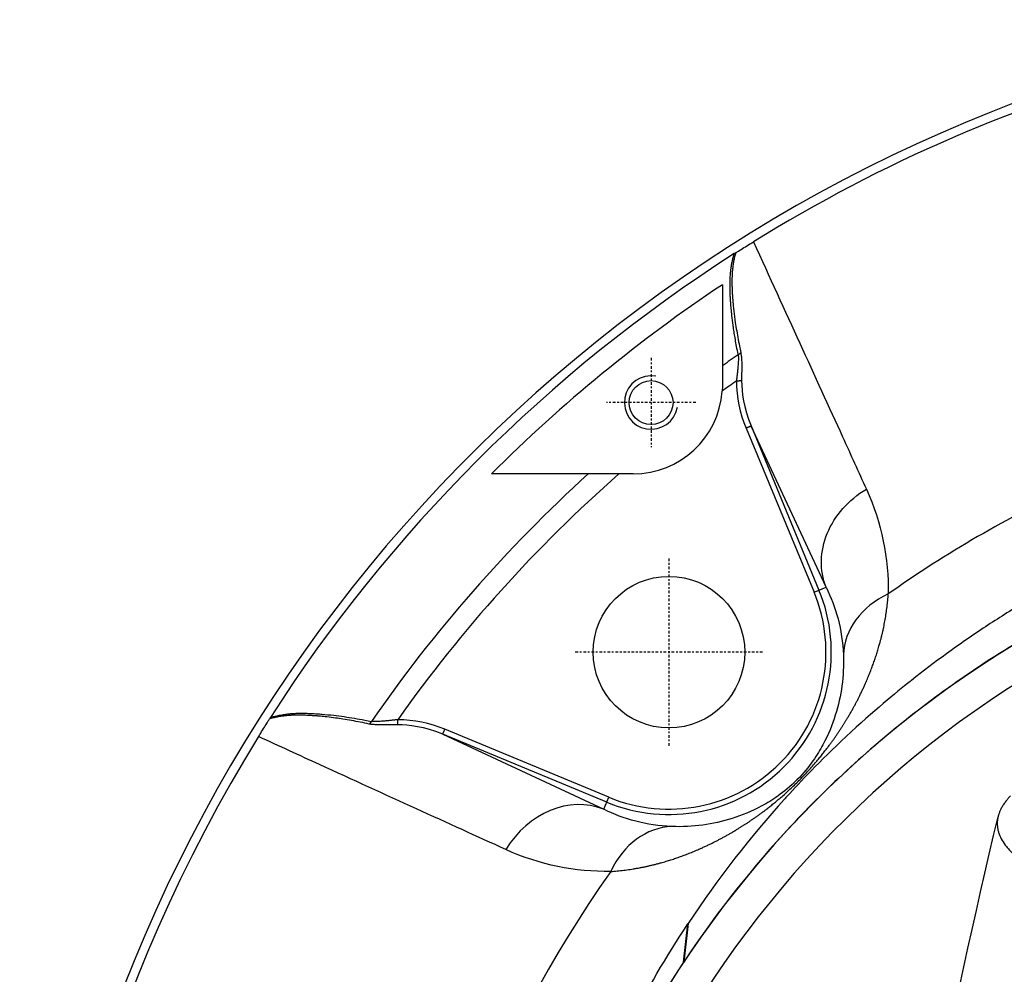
# Model space of a CAD drawing. Header units: millimetres. Extents: x 0 to 4378, y 0 to 2376.
# Tile 126 of 256: x 745 to 800, y 2189 to 2243. Entities that reach past the tile are written whole.
import ezdxf

# ---------------------------------------------------------------- set-up
doc = ezdxf.new("R2010")
doc.units = ezdxf.units.MM
doc.header["$LTSCALE"] = 0.2
doc.linetypes.add('CENTER2', pattern=[1.125, 0.75, -0.125, 0.125, -0.125])
doc.layers.add('01_Object Line', color=4, linetype='Continuous')
doc.layers.add('02_Center Line', color=1, linetype='CENTER2')

# ---------------------------------------------------------------- blocks, each defined once
blk = doc.blocks.new('A$C6f7b2573')
for p, q in [((-47.005, 66.063), (-47.005, 65)), ((-45.679, 62.572), (-41.868, 53.371)), ((-45.402, 62.686), (-41.591, 53.485)), ((-41.193, 53.654), (-45.402, 62.685)), ((-52.005, 60), (-54.533, 60)), ((-41.868, 53.371), (-41.191, 53.651)), ((-53.491, 41.586), (-62.691, 45.397)), ((-62.69, 45.396), (-53.659, 41.187)), ((-53.376, 41.863), (-62.577, 45.674)), ((-53.656, 41.186), (-53.376, 41.863)), ((-49.187, 32.604), (-48.943, 34.753)), ((-48.934, 34.776), (-49.176, 32.62)), ((-49.187, 32.604), (-49.176, 32.62))]:
    blk.add_line(p, q)
for centre, radius in [((-51.005, 64), 1.23), ((-50.005, 50), 4.251)]:
    blk.add_circle(centre, radius)
for centre, radius, start, end in [((-0.005, 0), 86.413, 98.44835, 227.38601), ((-0.005, 0), 85.907, 104.96032, 121.79534), ((-0.005, 0), 85.917, 122.63635, 147.36365), ((-0.005, 0), 84.822, 123.64894, 134.97905), ((-0.005, 0), 81.076, 124.66746, 125.4297), ((-0.005, 0), 79.927, 125.32235, 126.02952), ((-52.005, 65), 5, 270, 355.8477), ((-0.005, 0), 81.076, 132.26456, 145.33255), ((-0.005, 0), 79.927, 131.35012, 144.67785), ((-0.005, 0), 65.256, 114.83037, 125.29036), ((-0.005, 0), 59, 311.98884, 228.01116), ((-0.005, 0), 57.092, 313.6982, 226.3018), ((-50.005, 50), 9.108, 247.5, 22.5), ((-50.005, 50), 8.808, 247.5, 22.5), ((-0.005, 0), 85.907, 148.20464, 211.79536), ((-0.005, 0), 65.256, 144.70964, 204.59239)]:
    blk.add_arc(centre, radius, start, end)
for centre, major_axis, ratio, start_param, end_param in [((-46.533, 72.21), (0.349, 0.234), 0.030313, 0.675039, 0.967686), ((-46.533, 72.21), (0.349, 0.234), 0.030313, 0.661952, 0.673196), ((-46.243, 66.882), (0.297, 0.064), 0.733194, 4.96817, 5.444058), ((-46.243, 66.882), (0.297, 0.064), 0.733194, 5.444058, 5.667229), ((-47.013, 64.088), (0.815, 3.081), 0.231971, 5.769559, 5.85653), ((-41.067, 64.887), (-1.191, 5.827), 0.859945, 1.341759, 1.799007), ((-46.219, 65.213), (-0.3, -0.001), 0.000645, 1.576147, 2.108618), ((-35.226, 49.761), (-4.999, -0.1), 0.810651, 5.214974, 6.238464), ((-72.216, 46.528), (0.234, 0.349), 0.030313, 2.468397, 2.479641), ((-72.216, 46.528), (0.234, 0.349), 0.030313, 2.173908, 2.466554), ((-66.888, 46.238), (0.064, 0.297), 0.733276, 3.757198, 3.982507), ((-66.888, 46.238), (0.064, 0.297), 0.733276, 3.982507, 4.45642), ((-64.911, 40.97), (5.906, -1.207), 0.863881, 1.345791, 1.797022), ((-55.569, 36.568), (2.112, 4.532), 0.855881, 0.051534, 1.445582), ((-49.766, 35.22), (0.1, 4.999), 0.810651, 0.044721, 1.068211)]:
    blk.add_ellipse(centre, major_axis=major_axis, ratio=ratio, start_param=start_param, end_param=end_param)
for points, knots in [([(-46.264, 72.401), (-46.212, 72.432), (-46.16, 72.464), (-45.912, 72.617), (-45.688, 72.755), (-45.397, 72.935), (-45.332, 72.975), (-45.267, 73.013)], [-1.3987793, -1.3987793, -1.3987793, -1.3987793, -1.3788479, -1.3788479, -1.3043164, -1.3043164, -1.2831704, -1.2831704, -1.2831704, -1.2831704]), ([(-45.267, 73.013), (-43.468, 69.09), (-41.8, 65.443), (-40.264, 62.073), (-39.809, 61.074), (-39.365, 60.099), (-38.933, 59.149)], [0.0000926, 0.0000926, 0.0000926, 0.0000926, 0.7713988, 0.7713988, 0.7713988, 1, 1, 1, 1]), ([(-46.124, 66.692), (-46.154, 66.846), (-46.183, 66.998), (-46.211, 67.146), (-46.236, 67.28), (-46.259, 67.41), (-46.281, 67.538), (-46.302, 67.658), (-46.321, 67.776), (-46.34, 67.894), (-46.357, 68.003), (-46.374, 68.113), (-46.389, 68.222), (-46.394, 68.259), (-46.4, 68.296), (-46.405, 68.332), (-46.43, 68.519), (-46.453, 68.703), (-46.473, 68.884), (-46.481, 68.958), (-46.489, 69.032), (-46.496, 69.105), (-46.502, 69.161), (-46.507, 69.215), (-46.512, 69.268), (-46.517, 69.321), (-46.521, 69.373), (-46.526, 69.426), (-46.526, 69.436), (-46.527, 69.446), (-46.528, 69.456), (-46.532, 69.506), (-46.536, 69.555), (-46.54, 69.606), (-46.543, 69.653), (-46.546, 69.701), (-46.55, 69.751), (-46.552, 69.781), (-46.554, 69.811), (-46.555, 69.842), (-46.561, 69.932), (-46.565, 70.019), (-46.569, 70.104), (-46.572, 70.192), (-46.575, 70.278), (-46.577, 70.362), (-46.579, 70.448), (-46.579, 70.531), (-46.579, 70.612), (-46.578, 70.697), (-46.577, 70.78), (-46.574, 70.859), (-46.574, 70.873), (-46.573, 70.887), (-46.573, 70.901), (-46.571, 70.958), (-46.568, 71.013), (-46.565, 71.066), (-46.561, 71.122), (-46.558, 71.176), (-46.553, 71.228), (-46.553, 71.237), (-46.552, 71.245), (-46.551, 71.254), (-46.545, 71.322), (-46.538, 71.388), (-46.53, 71.452), (-46.527, 71.478), (-46.524, 71.503), (-46.521, 71.528), (-46.515, 71.572), (-46.509, 71.615), (-46.502, 71.657), (-46.5, 71.669), (-46.499, 71.678), (-46.497, 71.687), (-46.496, 71.696), (-46.494, 71.705), (-46.492, 71.715), (-46.491, 71.723), (-46.489, 71.732), (-46.487, 71.744), (-46.486, 71.754), (-46.483, 71.766), (-46.481, 71.781), (-46.468, 71.852), (-46.453, 71.922), (-46.438, 71.99), (-46.43, 72.025), (-46.422, 72.059), (-46.413, 72.093), (-46.411, 72.102), (-46.408, 72.113), (-46.405, 72.124), (-46.402, 72.136), (-46.399, 72.147), (-46.396, 72.158), (-46.392, 72.176), (-46.388, 72.19), (-46.387, 72.193), (-46.384, 72.204), (-46.38, 72.218), (-46.375, 72.234), (-46.371, 72.25), (-46.366, 72.267), (-46.36, 72.287), (-46.354, 72.307), (-46.348, 72.328), (-46.341, 72.352)], [0.0006652, 0.0006652, 0.0006652, 0.0006652, 0.0660309, 0.0660309, 0.0660309, 0.1250634, 0.1250634, 0.1250634, 0.1805158, 0.1805158, 0.1805158, 0.2324727, 0.2324727, 0.2324727, 0.25, 0.25, 0.25, 0.3387102, 0.3387102, 0.3387102, 0.375, 0.375, 0.375, 0.4029011, 0.4029011, 0.4029011, 0.4307879, 0.4307879, 0.4307879, 0.4362164, 0.4362164, 0.4362164, 0.4622006, 0.4622006, 0.4622006, 0.4859056, 0.4859056, 0.4859056, 0.5, 0.5, 0.5, 0.5400259, 0.5400259, 0.5400259, 0.5816699, 0.5816699, 0.5816699, 0.6245444, 0.6245444, 0.6245444, 0.6696617, 0.6696617, 0.6696617, 0.6777546, 0.6777546, 0.6777546, 0.7103131, 0.7103131, 0.7103131, 0.7443848, 0.7443848, 0.7443848, 0.75, 0.75, 0.75, 0.7947576, 0.7947576, 0.7947576, 0.8125, 0.8125, 0.8125, 0.84375, 0.84375, 0.84375, 0.8525965, 0.8525965, 0.8525965, 0.8613661, 0.8613661, 0.8613661, 0.8684967, 0.8684967, 0.8684967, 0.875, 0.875, 0.875, 0.90625, 0.90625, 0.90625, 0.921875, 0.921875, 0.921875, 0.9261288, 0.9261288, 0.9261288, 0.930365, 0.930365, 0.930365, 0.9375, 0.9375, 0.9375, 0.9596995, 0.9596995, 0.9596995, 0.9802754, 0.9802754, 0.9802754, 0.9999983, 0.9999983, 0.9999983, 0.9999983]), ([(-46.264, 72.401), (-46.287, 72.324), (-46.307, 72.246), (-46.325, 72.168), (-46.344, 72.087), (-46.361, 72.005), (-46.376, 71.922), (-46.391, 71.84), (-46.404, 71.756), (-46.415, 71.672), (-46.426, 71.593), (-46.435, 71.513), (-46.443, 71.433), (-46.448, 71.37), (-46.453, 71.306), (-46.457, 71.243), (-46.46, 71.205), (-46.462, 71.17), (-46.463, 71.136), (-46.465, 71.098), (-46.466, 71.062), (-46.468, 71.027), (-46.468, 71), (-46.469, 70.975), (-46.47, 70.95), (-46.47, 70.913), (-46.471, 70.877), (-46.471, 70.84), (-46.471, 70.803), (-46.471, 70.766), (-46.471, 70.728), (-46.47, 70.654), (-46.469, 70.576), (-46.467, 70.494), (-46.464, 70.418), (-46.461, 70.338), (-46.458, 70.255), (-46.456, 70.222), (-46.454, 70.188), (-46.452, 70.154), (-46.449, 70.087), (-46.445, 70.017), (-46.44, 69.945), (-46.435, 69.873), (-46.429, 69.799), (-46.423, 69.722), (-46.418, 69.662), (-46.413, 69.6), (-46.407, 69.538), (-46.399, 69.444), (-46.389, 69.347), (-46.378, 69.249), (-46.367, 69.147), (-46.355, 69.042), (-46.342, 68.937), (-46.329, 68.831), (-46.315, 68.724), (-46.3, 68.617), (-46.277, 68.459), (-46.253, 68.299), (-46.226, 68.136), (-46.2, 67.977), (-46.172, 67.815), (-46.142, 67.651), (-46.113, 67.491), (-46.081, 67.33), (-46.048, 67.166), (-46.025, 67.05), (-46, 66.933), (-45.973, 66.814)], [0.0006843, 0.0006843, 0.0006843, 0.0006843, 0.0530679, 0.0530679, 0.0530679, 0.1070084, 0.1070084, 0.1070084, 0.1604125, 0.1604125, 0.1604125, 0.2107042, 0.2107042, 0.2107042, 0.25, 0.25, 0.25, 0.2730084, 0.2730084, 0.2730084, 0.2992213, 0.2992213, 0.2992213, 0.3187073, 0.3187073, 0.3187073, 0.3470103, 0.3470103, 0.3470103, 0.375, 0.375, 0.375, 0.4289364, 0.4289364, 0.4289364, 0.4796538, 0.4796538, 0.4796538, 0.5, 0.5, 0.5, 0.5394552, 0.5394552, 0.5394552, 0.5784755, 0.5784755, 0.5784755, 0.6091236, 0.6091236, 0.6091236, 0.6549623, 0.6549623, 0.6549623, 0.7024812, 0.7024812, 0.7024812, 0.75, 0.75, 0.75, 0.8196253, 0.8196253, 0.8196253, 0.8876689, 0.8876689, 0.8876689, 0.9535573, 0.9535573, 0.9535573, 1, 1, 1, 1]), ([(-46.11, 66.526), (-46.109, 66.495), (-46.109, 66.461), (-46.11, 66.425), (-46.11, 66.39), (-46.111, 66.352), (-46.113, 66.311), (-46.115, 66.271), (-46.117, 66.228), (-46.12, 66.183), (-46.123, 66.139), (-46.127, 66.091), (-46.132, 66.041), (-46.133, 66.032), (-46.134, 66.023), (-46.135, 66.014), (-46.139, 65.969), (-46.144, 65.925), (-46.148, 65.882), (-46.152, 65.839), (-46.157, 65.796), (-46.161, 65.755), (-46.166, 65.712), (-46.17, 65.67), (-46.174, 65.63), (-46.175, 65.619), (-46.177, 65.608), (-46.178, 65.598)], [0.1734636, 0.1734636, 0.1734636, 0.1734636, 0.2550977, 0.2550977, 0.2550977, 0.3337861, 0.3337861, 0.3337861, 0.4108781, 0.4108781, 0.4108781, 0.4861731, 0.4861731, 0.4861731, 0.5, 0.5, 0.5, 0.5660901, 0.5660901, 0.5660901, 0.6338438, 0.6338438, 0.6338438, 0.7040765, 0.7040765, 0.7040765, 0.7231594, 0.7231594, 0.7231594, 0.7231594]), ([(-46.123, 66.687), (-46.12, 66.666), (-46.117, 66.642), (-46.115, 66.615), (-46.113, 66.588), (-46.111, 66.559), (-46.11, 66.526)], [0.0000883, 0.0000883, 0.0000883, 0.0000883, 0.0867318, 0.0867318, 0.0867318, 0.1734636, 0.1734636, 0.1734636, 0.1734636]), ([(-45.952, 66.679), (-45.947, 66.642), (-45.943, 66.603), (-45.939, 66.563), (-45.936, 66.52), (-45.933, 66.475), (-45.93, 66.428), (-45.928, 66.382), (-45.926, 66.334), (-45.925, 66.285), (-45.924, 66.236), (-45.923, 66.186), (-45.923, 66.135), (-45.923, 66.084), (-45.923, 66.032), (-45.923, 65.979), (-45.923, 65.927), (-45.924, 65.873), (-45.924, 65.818), (-45.925, 65.766), (-45.926, 65.712), (-45.926, 65.657), (-45.927, 65.604), (-45.927, 65.549), (-45.927, 65.493), (-45.928, 65.441), (-45.928, 65.388), (-45.928, 65.333), (-45.927, 65.294), (-45.927, 65.255), (-45.927, 65.215)], [0.1178194, 0.1178194, 0.1178194, 0.1178194, 0.2084015, 0.2084015, 0.2084015, 0.3073513, 0.3073513, 0.3073513, 0.4049589, 0.4049589, 0.4049589, 0.5016664, 0.5016664, 0.5016664, 0.5965716, 0.5965716, 0.5965716, 0.6892343, 0.6892343, 0.6892343, 0.7776321, 0.7776321, 0.7776321, 0.8630525, 0.8630525, 0.8630525, 0.9431941, 0.9431941, 0.9431941, 1, 1, 1, 1]), ([(-46.178, 65.598), (-46.182, 65.556), (-46.186, 65.517), (-46.191, 65.479), (-46.195, 65.44), (-46.199, 65.403), (-46.203, 65.369), (-46.206, 65.333), (-46.21, 65.299), (-46.213, 65.267), (-46.215, 65.249), (-46.216, 65.231), (-46.217, 65.213)], [0.7231594, 0.7231594, 0.7231594, 0.7231594, 0.7972975, 0.7972975, 0.7972975, 0.8733712, 0.8733712, 0.8733712, 0.9525912, 0.9525912, 0.9525912, 0.999282, 0.999282, 0.999282, 0.999282]), ([(-45.927, 65.215), (-45.932, 65.214), (-45.939, 65.214), (-45.946, 65.214), (-45.954, 65.214), (-45.963, 65.214), (-45.973, 65.214), (-45.984, 65.214), (-45.995, 65.214), (-46.008, 65.214), (-46.021, 65.213), (-46.035, 65.213), (-46.05, 65.213), (-46.055, 65.213), (-46.06, 65.213), (-46.065, 65.213)], [0, 0, 0, 0, 0.1383346, 0.1383346, 0.1383346, 0.2761446, 0.2761446, 0.2761446, 0.4135846, 0.4135846, 0.4135846, 0.5505365, 0.5505365, 0.5505365, 0.5957102, 0.5957102, 0.5957102, 0.5957102]), ([(-45.679, 62.572), (-45.663, 62.578), (-45.646, 62.585), (-45.63, 62.592), (-45.613, 62.599), (-45.597, 62.606), (-45.582, 62.612), (-45.566, 62.619), (-45.551, 62.625), (-45.537, 62.631), (-45.523, 62.637), (-45.509, 62.642), (-45.497, 62.647), (-45.484, 62.653), (-45.473, 62.657), (-45.462, 62.662), (-45.452, 62.666), (-45.443, 62.67), (-45.435, 62.673), (-45.427, 62.676), (-45.421, 62.679), (-45.415, 62.681), (-45.41, 62.683), (-45.407, 62.685), (-45.404, 62.685), (-45.403, 62.686), (-45.402, 62.686), (-45.402, 62.686)], [0.0000002, 0.0000002, 0.0000002, 0.0000002, 0.1163621, 0.1163621, 0.1163621, 0.2327887, 0.2327887, 0.2327887, 0.3491984, 0.3491984, 0.3491984, 0.4655938, 0.4655938, 0.4655938, 0.5819774, 0.5819774, 0.5819774, 0.6984096, 0.6984096, 0.6984096, 0.8148074, 0.8148074, 0.8148074, 0.9312272, 0.9312272, 0.9312272, 0.9995886, 0.9995886, 0.9995886, 0.9995886]), ([(-41.193, 53.654), (-41.558, 54.58), (-41.533, 55.662), (-41.125, 56.655), (-40.716, 57.65), (-39.926, 58.549), (-38.933, 59.149)], [0.0006427, 0.0006427, 0.0006427, 0.0006427, 0.5, 0.5, 0.5, 1, 1, 1, 1]), ([(-18.146, 58.211), (-19.753, 57.69), (-21.457, 57.056), (-23.231, 56.291), (-23.857, 56.021), (-24.671, 55.658), (-25.651, 55.181), (-26.875, 54.586), (-27.637, 54.17), (-27.985, 53.981), (-28.955, 53.455), (-29.694, 53.019), (-30.228, 52.698), (-30.96, 52.257), (-31.677, 51.804), (-32.379, 51.339), (-33.782, 50.408), (-35.123, 49.431), (-36.405, 48.417), (-36.444, 48.385), (-36.454, 48.377), (-36.479, 48.357), (-37.277, 47.724), (-38.515, 46.716), (-40.068, 45.265), (-41.574, 43.857), (-42.639, 42.723), (-43.37, 41.921), (-43.408, 41.879), (-43.47, 41.811), (-43.52, 41.756), (-45.416, 39.658), (-47.24, 37.33), (-48.934, 34.776)], [-1, -1, -1, -1, -0.875, -0.875, -0.875, -0.8125, -0.8125, -0.8125, -0.75, -0.75, -0.75, -0.6875, -0.6875, -0.6875, -0.625, -0.625, -0.625, -0.5000062, -0.5000062, -0.5000062, -0.4961503, -0.4961503, -0.4961503, -0.375, -0.375, -0.375, -0.2500563, -0.2500563, -0.2500563, -0.243637, -0.243637, -0.243637, 0, 0, 0, 0]), ([(-18.228, 56.13), (-19.982, 55.559), (-21.686, 54.911), (-23.336, 54.201), (-24.986, 53.491), (-26.58, 52.717), (-28.114, 51.886), (-31.181, 50.225), (-34.002, 48.342), (-36.578, 46.307), (-39.154, 44.272), (-41.488, 42.084), (-43.582, 39.789), (-45.676, 37.494), (-47.533, 35.092), (-49.176, 32.62)], [-1, -1, -1, -1, -0.875, -0.875, -0.875, -0.75, -0.75, -0.75, -0.5, -0.5, -0.5, -0.25, -0.25, -0.25, 0, 0, 0, 0]), ([(-40.223, 49.842), (-40.177, 48.657), (-40.332, 47.548), (-40.846, 45.917), (-41.062, 45.381), (-41.525, 44.522), (-41.703, 44.224), (-42.16, 43.576), (-42.455, 43.206), (-43.191, 42.469), (-43.564, 42.168), (-44.209, 41.711), (-44.502, 41.534), (-45.366, 41.066), (-45.904, 40.847), (-47.543, 40.328), (-48.659, 40.172), (-49.847, 40.218)], [0, 0, 0, 0, 0.25, 0.25, 0.375, 0.375, 0.4375, 0.4375, 0.5, 0.5, 0.5625, 0.5625, 0.625, 0.625, 0.75, 0.75, 1, 1, 1, 1]), ([(-66.819, 45.968), (-66.987, 46.006), (-67.152, 46.039), (-67.314, 46.071), (-67.479, 46.104), (-67.641, 46.134), (-67.8, 46.163), (-67.965, 46.192), (-68.128, 46.219), (-68.288, 46.244), (-68.428, 46.266), (-68.566, 46.287), (-68.702, 46.305), (-68.868, 46.328), (-69.03, 46.348), (-69.189, 46.366), (-69.309, 46.379), (-69.427, 46.391), (-69.543, 46.402), (-69.613, 46.408), (-69.679, 46.414), (-69.741, 46.419), (-69.8, 46.424), (-69.856, 46.428), (-69.91, 46.432), (-69.962, 46.436), (-70.013, 46.439), (-70.061, 46.442), (-70.11, 46.445), (-70.156, 46.448), (-70.203, 46.45), (-70.284, 46.455), (-70.362, 46.458), (-70.435, 46.461), (-70.516, 46.463), (-70.592, 46.465), (-70.664, 46.466), (-70.68, 46.467), (-70.696, 46.467), (-70.712, 46.467), (-70.786, 46.467), (-70.856, 46.467), (-70.921, 46.466), (-70.931, 46.466), (-70.942, 46.465), (-70.954, 46.465), (-70.981, 46.464), (-71.012, 46.463), (-71.047, 46.462), (-71.074, 46.461), (-71.103, 46.46), (-71.132, 46.458), (-71.16, 46.457), (-71.187, 46.456), (-71.214, 46.454), (-71.292, 46.449), (-71.369, 46.443), (-71.445, 46.436), (-71.523, 46.429), (-71.6, 46.42), (-71.675, 46.41), (-71.756, 46.399), (-71.835, 46.387), (-71.913, 46.373), (-71.993, 46.359), (-72.072, 46.343), (-72.15, 46.325), (-72.231, 46.307), (-72.31, 46.286), (-72.388, 46.264), (-72.394, 46.263), (-72.4, 46.261), (-72.407, 46.259)], [0, 0, 0, 0, 0.0625, 0.0625, 0.0625, 0.1260324, 0.1260324, 0.1260324, 0.1920398, 0.1920398, 0.1920398, 0.25, 0.25, 0.25, 0.320855, 0.320855, 0.320855, 0.3742296, 0.3742296, 0.3742296, 0.4067355, 0.4067355, 0.4067355, 0.4382552, 0.4382552, 0.4382552, 0.4693133, 0.4693133, 0.4693133, 0.5, 0.5, 0.5, 0.5535383, 0.5535383, 0.5535383, 0.6118156, 0.6118156, 0.6118156, 0.625, 0.625, 0.625, 0.6875, 0.6875, 0.6875, 0.6968322, 0.6968322, 0.6968322, 0.7172166, 0.7172166, 0.7172166, 0.7336083, 0.7336083, 0.7336083, 0.7490228, 0.7490228, 0.7490228, 0.7948956, 0.7948956, 0.7948956, 0.8415443, 0.8415443, 0.8415443, 0.8910576, 0.8910576, 0.8910576, 0.9422501, 0.9422501, 0.9422501, 0.9952644, 0.9952644, 0.9952644, 0.9993154, 0.9993154, 0.9993154, 0.9993154]), ([(-72.357, 46.335), (-72.277, 46.359), (-72.196, 46.382), (-72.114, 46.402), (-72.029, 46.423), (-71.944, 46.442), (-71.857, 46.46), (-71.809, 46.469), (-71.76, 46.478), (-71.712, 46.486), (-71.624, 46.502), (-71.535, 46.515), (-71.445, 46.526), (-71.423, 46.529), (-71.4, 46.531), (-71.377, 46.534), (-71.351, 46.537), (-71.325, 46.54), (-71.297, 46.542), (-71.268, 46.545), (-71.239, 46.548), (-71.21, 46.55), (-71.178, 46.553), (-71.148, 46.555), (-71.119, 46.557), (-71.087, 46.56), (-71.058, 46.562), (-71.033, 46.563), (-70.992, 46.565), (-70.95, 46.567), (-70.906, 46.569), (-70.836, 46.572), (-70.762, 46.573), (-70.686, 46.574), (-70.615, 46.575), (-70.542, 46.574), (-70.467, 46.573), (-70.46, 46.573), (-70.453, 46.573), (-70.446, 46.573), (-70.4, 46.572), (-70.351, 46.571), (-70.3, 46.57), (-70.25, 46.569), (-70.197, 46.567), (-70.145, 46.565), (-70.091, 46.563), (-70.036, 46.56), (-69.981, 46.557), (-69.923, 46.554), (-69.865, 46.551), (-69.808, 46.547), (-69.782, 46.546), (-69.757, 46.544), (-69.732, 46.543), (-69.643, 46.537), (-69.553, 46.53), (-69.462, 46.522), (-69.247, 46.505), (-69.029, 46.483), (-68.806, 46.458), (-68.613, 46.436), (-68.418, 46.411), (-68.219, 46.383), (-68.029, 46.355), (-67.835, 46.326), (-67.639, 46.293), (-67.451, 46.261), (-67.262, 46.227), (-67.069, 46.191), (-66.945, 46.167), (-66.82, 46.142), (-66.697, 46.118)], [0.0000012, 0.0000012, 0.0000012, 0.0000012, 0.0477801, 0.0477801, 0.0477801, 0.0975047, 0.0975047, 0.0975047, 0.125, 0.125, 0.125, 0.1748356, 0.1748356, 0.1748356, 0.1875, 0.1875, 0.1875, 0.2014987, 0.2014987, 0.2014987, 0.2162369, 0.2162369, 0.2162369, 0.2322887, 0.2322887, 0.2322887, 0.25, 0.25, 0.25, 0.2795148, 0.2795148, 0.2795148, 0.3272574, 0.3272574, 0.3272574, 0.371075, 0.371075, 0.371075, 0.375, 0.375, 0.375, 0.401934, 0.401934, 0.401934, 0.4290665, 0.4290665, 0.4290665, 0.456843, 0.456843, 0.456843, 0.4865832, 0.4865832, 0.4865832, 0.5, 0.5, 0.5, 0.5477657, 0.5477657, 0.5477657, 0.6608243, 0.6608243, 0.6608243, 0.758351, 0.758351, 0.758351, 0.852088, 0.852088, 0.852088, 0.9415112, 0.9415112, 0.9415112, 0.9992769, 0.9992769, 0.9992769, 0.9992769]), ([(-73.018, 45.262), (-72.98, 45.327), (-72.94, 45.392), (-72.76, 45.683), (-72.622, 45.906), (-72.469, 46.155), (-72.437, 46.207), (-72.407, 46.259)], [-1.0420815, -1.0420815, -1.0420815, -1.0420815, -1.0209377, -1.0209377, -0.9464063, -0.9464063, -0.9264749, -0.9264749, -0.9264749, -0.9264749]), ([(-66.478, 45.929), (-66.522, 45.932), (-66.563, 45.935), (-66.603, 45.938), (-66.641, 45.942), (-66.677, 45.946), (-66.711, 45.951), (-66.743, 45.955), (-66.773, 45.96), (-66.801, 45.966), (-66.808, 45.967), (-66.814, 45.968), (-66.819, 45.968)], [0.7359943, 0.7359943, 0.7359943, 0.7359943, 0.8230344, 0.8230344, 0.8230344, 0.9063996, 0.9063996, 0.9063996, 0.9830115, 0.9830115, 0.9830115, 0.9999975, 0.9999975, 0.9999975, 0.9999975]), ([(-65.988, 46.132), (-66.038, 46.127), (-66.085, 46.123), (-66.13, 46.12), (-66.175, 46.117), (-66.218, 46.114), (-66.259, 46.112), (-66.3, 46.109), (-66.339, 46.108), (-66.375, 46.107), (-66.413, 46.106), (-66.448, 46.105), (-66.48, 46.105), (-66.513, 46.105), (-66.543, 46.106), (-66.57, 46.107), (-66.598, 46.108), (-66.623, 46.11), (-66.645, 46.112), (-66.662, 46.114), (-66.678, 46.116), (-66.693, 46.118)], [0.5, 0.5, 0.5, 0.5, 0.5672426, 0.5672426, 0.5672426, 0.6359788, 0.6359788, 0.6359788, 0.7065697, 0.7065697, 0.7065697, 0.7809938, 0.7809938, 0.7809938, 0.8575724, 0.8575724, 0.8575724, 0.9361042, 0.9361042, 0.9361042, 0.9999056, 0.9999056, 0.9999056, 0.9999056]), ([(-65.22, 45.923), (-65.258, 45.922), (-65.294, 45.922), (-65.33, 45.922), (-65.366, 45.922), (-65.401, 45.922), (-65.436, 45.922), (-65.471, 45.922), (-65.505, 45.922), (-65.54, 45.922), (-65.574, 45.922), (-65.609, 45.922), (-65.643, 45.922), (-65.678, 45.922), (-65.713, 45.921), (-65.748, 45.921), (-65.782, 45.921), (-65.816, 45.921), (-65.85, 45.92), (-65.884, 45.92), (-65.919, 45.92), (-65.954, 45.92), (-65.988, 45.92), (-66.022, 45.92), (-66.057, 45.92), (-66.065, 45.92), (-66.073, 45.92), (-66.081, 45.92), (-66.132, 45.92), (-66.182, 45.92), (-66.23, 45.921), (-66.279, 45.922), (-66.327, 45.923), (-66.373, 45.924), (-66.409, 45.926), (-66.444, 45.927), (-66.478, 45.929)], [0.0001696, 0.0001696, 0.0001696, 0.0001696, 0.0625, 0.0625, 0.0625, 0.1242538, 0.1242538, 0.1242538, 0.1864994, 0.1864994, 0.1864994, 0.2487159, 0.2487159, 0.2487159, 0.3115369, 0.3115369, 0.3115369, 0.3716248, 0.3716248, 0.3716248, 0.4305171, 0.4305171, 0.4305171, 0.4875231, 0.4875231, 0.4875231, 0.5, 0.5, 0.5, 0.5823436, 0.5823436, 0.5823436, 0.6684207, 0.6684207, 0.6684207, 0.7359943, 0.7359943, 0.7359943, 0.7359943]), ([(-65.22, 46.213), (-65.242, 46.21), (-65.265, 46.208), (-65.289, 46.205), (-65.313, 46.203), (-65.337, 46.2), (-65.364, 46.197), (-65.389, 46.194), (-65.416, 46.19), (-65.445, 46.187), (-65.472, 46.184), (-65.501, 46.181), (-65.532, 46.177), (-65.563, 46.174), (-65.596, 46.17), (-65.63, 46.167), (-65.661, 46.163), (-65.693, 46.16), (-65.727, 46.157), (-65.76, 46.153), (-65.794, 46.15), (-65.829, 46.147), (-65.863, 46.144), (-65.899, 46.14), (-65.935, 46.137), (-65.952, 46.135), (-65.97, 46.134), (-65.988, 46.132)], [0, 0, 0, 0, 0.0688334, 0.0688334, 0.0688334, 0.1344102, 0.1344102, 0.1344102, 0.1970682, 0.1970682, 0.1970682, 0.2571155, 0.2571155, 0.2571155, 0.3178366, 0.3178366, 0.3178366, 0.3723607, 0.3723607, 0.3723607, 0.4252748, 0.4252748, 0.4252748, 0.4759711, 0.4759711, 0.4759711, 0.5, 0.5, 0.5, 0.5]), ([(-65.218, 46.056), (-65.218, 46.071), (-65.218, 46.088), (-65.218, 46.104), (-65.218, 46.121), (-65.218, 46.139), (-65.218, 46.157), (-65.218, 46.175), (-65.218, 46.194), (-65.22, 46.213)], [0.5837476, 0.5837476, 0.5837476, 0.5837476, 0.7203638, 0.7203638, 0.7203638, 0.8601819, 0.8601819, 0.8601819, 0.9994506, 0.9994506, 0.9994506, 0.9994506]), ([(-65.22, 45.923), (-65.219, 45.93), (-65.219, 45.936), (-65.218, 45.943), (-65.218, 45.95), (-65.218, 45.958), (-65.218, 45.968), (-65.218, 45.978), (-65.218, 45.989), (-65.218, 46.002), (-65.218, 46.014), (-65.218, 46.028), (-65.218, 46.042), (-65.218, 46.047), (-65.218, 46.051), (-65.218, 46.056)], [0.0010101, 0.0010101, 0.0010101, 0.0010101, 0.134472, 0.134472, 0.134472, 0.2695824, 0.2695824, 0.2695824, 0.4050007, 0.4050007, 0.4050007, 0.5409314, 0.5409314, 0.5409314, 0.5837476, 0.5837476, 0.5837476, 0.5837476]), ([(-62.692, 45.397), (-62.692, 45.397), (-62.691, 45.399), (-62.689, 45.403), (-62.688, 45.406), (-62.686, 45.411), (-62.683, 45.417), (-62.681, 45.423), (-62.678, 45.431), (-62.674, 45.44), (-62.67, 45.449), (-62.666, 45.459), (-62.661, 45.47), (-62.657, 45.482), (-62.652, 45.494), (-62.646, 45.507), (-62.641, 45.521), (-62.635, 45.535), (-62.629, 45.55), (-62.622, 45.564), (-62.616, 45.58), (-62.609, 45.596), (-62.603, 45.612), (-62.596, 45.628), (-62.589, 45.645), (-62.585, 45.654), (-62.581, 45.664), (-62.577, 45.674)], [0.0004114, 0.0004114, 0.0004114, 0.0004114, 0.1168006, 0.1168006, 0.1168006, 0.2332447, 0.2332447, 0.2332447, 0.3496658, 0.3496658, 0.3496658, 0.4660663, 0.4660663, 0.4660663, 0.5824487, 0.5824487, 0.5824487, 0.6988703, 0.6988703, 0.6988703, 0.815252, 0.815252, 0.815252, 0.9316475, 0.9316475, 0.9316475, 1, 1, 1, 1]), ([(-59.154, 38.927), (-62.361, 40.386), (-65.844, 41.975), (-69.604, 43.697), (-70.718, 44.207), (-71.856, 44.729), (-73.018, 45.262)], [0, 0, 0, 0, 0.7713155, 0.7713155, 0.7713155, 0.9999074, 0.9999074, 0.9999074, 0.9999074]), ([(-30.845, 41.945), (-30.86, 41.929), (-30.875, 41.913), (-30.89, 41.898), (-30.902, 41.885), (-30.913, 41.872), (-30.925, 41.86), (-30.966, 41.814), (-31.005, 41.769), (-31.041, 41.725), (-31.089, 41.666), (-31.134, 41.609), (-31.175, 41.551), (-31.216, 41.493), (-31.255, 41.435), (-31.289, 41.377), (-31.325, 41.318), (-31.357, 41.26), (-31.386, 41.202), (-31.441, 41.093), (-31.484, 40.984), (-31.517, 40.876), (-31.519, 40.868), (-31.522, 40.859), (-31.524, 40.851), (-31.541, 40.792), (-31.555, 40.733), (-31.565, 40.675), (-31.571, 40.645), (-31.575, 40.616), (-31.579, 40.587), (-31.583, 40.557), (-31.586, 40.528), (-31.588, 40.498), (-31.59, 40.469), (-31.591, 40.44), (-31.592, 40.41), (-31.592, 40.381), (-31.592, 40.351), (-31.591, 40.322), (-31.589, 40.263), (-31.584, 40.204), (-31.575, 40.146), (-31.566, 40.087), (-31.555, 40.028), (-31.54, 39.97), (-31.525, 39.911), (-31.507, 39.852), (-31.486, 39.794), (-31.443, 39.675), (-31.387, 39.558), (-31.32, 39.443), (-31.252, 39.325), (-31.171, 39.209), (-31.079, 39.095), (-31.033, 39.036), (-30.983, 38.979), (-30.931, 38.921), (-30.878, 38.863), (-30.822, 38.806), (-30.763, 38.749), (-30.704, 38.691), (-30.642, 38.634), (-30.577, 38.578), (-30.512, 38.52), (-30.443, 38.464), (-30.372, 38.407), (-30.229, 38.294), (-30.077, 38.184), (-29.907, 38.07), (-29.824, 38.016), (-29.738, 37.96), (-29.646, 37.904), (-29.558, 37.85), (-29.465, 37.795), (-29.367, 37.739), (-29.272, 37.685), (-29.173, 37.631), (-29.07, 37.576), (-28.969, 37.522), (-28.864, 37.468), (-28.755, 37.414), (-28.648, 37.361), (-28.537, 37.308), (-28.422, 37.254), (-28.309, 37.202), (-28.192, 37.149), (-28.071, 37.096), (-27.952, 37.044), (-27.83, 36.993), (-27.703, 36.94), (-27.578, 36.889), (-27.45, 36.838), (-27.317, 36.786), (-27.187, 36.736), (-27.053, 36.685), (-26.915, 36.635), (-26.829, 36.603), (-26.742, 36.572), (-26.652, 36.54), (-26.601, 36.522), (-26.549, 36.503), (-26.496, 36.485), (-26.425, 36.461), (-26.353, 36.436), (-26.28, 36.411), (-26.208, 36.387), (-26.135, 36.363), (-26.061, 36.338), (-25.914, 36.29), (-25.763, 36.242), (-25.609, 36.194), (-25.307, 36.099), (-24.99, 36.005), (-24.658, 35.912), (-24.334, 35.821), (-23.997, 35.731), (-23.645, 35.642), (-23.473, 35.598), (-23.296, 35.554), (-23.117, 35.511), (-23.028, 35.489), (-22.938, 35.468), (-22.847, 35.446), (-22.802, 35.436), (-22.756, 35.425), (-22.711, 35.414), (-22.665, 35.404), (-22.619, 35.393), (-22.574, 35.383), (-22.482, 35.362), (-22.39, 35.341), (-22.297, 35.32), (-22.204, 35.299), (-22.111, 35.278), (-22.017, 35.258), (-21.923, 35.237), (-21.828, 35.217), (-21.733, 35.196), (-21.685, 35.186), (-21.638, 35.176), (-21.59, 35.166), (-21.542, 35.156), (-21.494, 35.146), (-21.446, 35.136), (-21.255, 35.096), (-21.06, 35.056), (-20.862, 35.017), (-20.666, 34.978), (-20.467, 34.94), (-20.265, 34.902), (-20.152, 34.88), (-20.037, 34.859), (-19.921, 34.838), (-19.627, 34.784), (-19.332, 34.731), (-19.035, 34.681), (-18.825, 34.645), (-18.614, 34.609), (-18.402, 34.575), (-18.295, 34.558), (-18.188, 34.54), (-18.081, 34.523), (-17.974, 34.506), (-17.866, 34.489), (-17.758, 34.473), (-17.649, 34.456), (-17.541, 34.439), (-17.432, 34.423), (-17.322, 34.407), (-17.213, 34.39), (-17.103, 34.374), (-16.992, 34.358), (-16.882, 34.342), (-16.771, 34.326), (-16.66, 34.31), (-16.549, 34.294), (-16.437, 34.279), (-16.212, 34.248), (-15.987, 34.217), (-15.762, 34.187), (-15.648, 34.172), (-15.534, 34.157), (-15.42, 34.143), (-15.306, 34.128), (-15.191, 34.114), (-15.077, 34.099), (-14.961, 34.085), (-14.846, 34.071), (-14.731, 34.057), (-14.614, 34.043), (-14.498, 34.029), (-14.382, 34.015), (-14.266, 34.001), (-14.149, 33.988), (-14.032, 33.974), (-13.914, 33.961), (-13.797, 33.947), (-13.679, 33.934), (-13.442, 33.908), (-13.205, 33.882), (-12.968, 33.858), (-12.848, 33.845), (-12.728, 33.833), (-12.609, 33.821), (-12.489, 33.809), (-12.368, 33.797), (-12.248, 33.785), (-12.127, 33.773), (-12.006, 33.761), (-11.886, 33.75), (-11.764, 33.738), (-11.642, 33.727), (-11.521, 33.716), (-11.421, 33.707), (-11.322, 33.698), (-11.222, 33.689), (-11.2, 33.687), (-11.177, 33.685), (-11.155, 33.683), (-11.032, 33.672), (-10.909, 33.662), (-10.787, 33.651), (-10.539, 33.63), (-10.292, 33.61), (-10.046, 33.59), (-9.796, 33.571), (-9.547, 33.552), (-9.299, 33.534), (-9.047, 33.515), (-8.796, 33.498), (-8.546, 33.481), (-8.292, 33.464), (-8.039, 33.448), (-7.788, 33.432), (-7.532, 33.417), (-7.277, 33.402), (-7.024, 33.388), (-6.766, 33.374), (-6.51, 33.36), (-6.256, 33.348), (-5.996, 33.335), (-5.739, 33.323), (-5.483, 33.312), (-5.223, 33.301), (-4.963, 33.29), (-4.707, 33.28), (-4.444, 33.271), (-4.185, 33.262), (-3.927, 33.253), (-3.796, 33.249), (-3.666, 33.245), (-3.536, 33.242), (-3.404, 33.238), (-3.274, 33.234), (-3.144, 33.231), (-3.12, 33.23), (-3.097, 33.23), (-3.073, 33.23)], [0.2447927, 0.2447927, 0.2447927, 0.2447927, 0.2477034, 0.2477034, 0.2477034, 0.25, 0.25, 0.25, 0.2582886, 0.2582886, 0.2582886, 0.2691214, 0.2691214, 0.2691214, 0.2801705, 0.2801705, 0.2801705, 0.2913913, 0.2913913, 0.2913913, 0.3125, 0.3125, 0.3125, 0.3141312, 0.3141312, 0.3141312, 0.3256078, 0.3256078, 0.3256078, 0.3313866, 0.3313866, 0.3313866, 0.3371928, 0.3371928, 0.3371928, 0.3430268, 0.3430268, 0.3430268, 0.3488891, 0.3488891, 0.3488891, 0.3607001, 0.3607001, 0.3607001, 0.3726291, 0.3726291, 0.3726291, 0.3846813, 0.3846813, 0.3846813, 0.4091784, 0.4091784, 0.4091784, 0.4342205, 0.4342205, 0.4342205, 0.4469543, 0.4469543, 0.4469543, 0.4598348, 0.4598348, 0.4598348, 0.4728654, 0.4728654, 0.4728654, 0.4860502, 0.4860502, 0.4860502, 0.5126453, 0.5126453, 0.5126453, 0.5255293, 0.5255293, 0.5255293, 0.538075, 0.538075, 0.538075, 0.550309, 0.550309, 0.550309, 0.5622545, 0.5622545, 0.5622545, 0.5739321, 0.5739321, 0.5739321, 0.58536, 0.58536, 0.58536, 0.5965545, 0.5965545, 0.5965545, 0.6075301, 0.6075301, 0.6075301, 0.6183, 0.6183, 0.6183, 0.625, 0.625, 0.625, 0.6288766, 0.6288766, 0.6288766, 0.6340986, 0.6340986, 0.6340986, 0.6392789, 0.6392789, 0.6392789, 0.6495199, 0.6495199, 0.6495199, 0.6695575, 0.6695575, 0.6695575, 0.6890594, 0.6890594, 0.6890594, 0.6986281, 0.6986281, 0.6986281, 0.7033699, 0.7033699, 0.7033699, 0.7057305, 0.7057305, 0.7057305, 0.7080842, 0.7080842, 0.7080842, 0.7127719, 0.7127719, 0.7127719, 0.7174336, 0.7174336, 0.7174336, 0.72207, 0.72207, 0.72207, 0.7243789, 0.7243789, 0.7243789, 0.7266817, 0.7266817, 0.7266817, 0.7358337, 0.7358337, 0.7358337, 0.7448943, 0.7448943, 0.7448943, 0.75, 0.75, 0.75, 0.7629506, 0.7629506, 0.7629506, 0.7721234, 0.7721234, 0.7721234, 0.7767514, 0.7767514, 0.7767514, 0.7814076, 0.7814076, 0.7814076, 0.7860925, 0.7860925, 0.7860925, 0.7908067, 0.7908067, 0.7908067, 0.7955507, 0.7955507, 0.7955507, 0.8003249, 0.8003249, 0.8003249, 0.8099662, 0.8099662, 0.8099662, 0.8148344, 0.8148344, 0.8148344, 0.8197352, 0.8197352, 0.8197352, 0.824669, 0.824669, 0.824669, 0.8296365, 0.8296365, 0.8296365, 0.8346384, 0.8346384, 0.8346384, 0.8396753, 0.8396753, 0.8396753, 0.8498568, 0.8498568, 0.8498568, 0.8550029, 0.8550029, 0.8550029, 0.8601868, 0.8601868, 0.8601868, 0.8654093, 0.8654093, 0.8654093, 0.8706713, 0.8706713, 0.8706713, 0.875, 0.875, 0.875, 0.8759735, 0.8759735, 0.8759735, 0.8813174, 0.8813174, 0.8813174, 0.8921352, 0.8921352, 0.8921352, 0.9031331, 0.9031331, 0.9031331, 0.9143197, 0.9143197, 0.9143197, 0.9257045, 0.9257045, 0.9257045, 0.9372979, 0.9372979, 0.9372979, 0.9491111, 0.9491111, 0.9491111, 0.9611564, 0.9611564, 0.9611564, 0.9734471, 0.9734471, 0.9734471, 0.9859982, 0.9859982, 0.9859982, 0.9923764, 0.9923764, 0.9923764, 0.9988259, 0.9988259, 0.9988259, 1, 1, 1, 1]), ([(-38.483, 6.37), (-38.42, 6.747), (-38.357, 7.123), (-38.293, 7.5), (-36.466, 18.267), (-34.204, 29.536), (-31.546, 40.767)], [-0.008782, -0.008782, -0.008782, -0.008782, 0.118494, 0.118494, 0.118494, 3.753028, 3.753028, 3.753028, 3.753028]), ([(-58.203, 9.999), (-58.14, 10.473), (-58.072, 10.946), (-57.362, 15.467), (-56.295, 19.468), (-53.313, 27.272), (-51.376, 31.084), (-48.943, 34.753)], [-3.61915, -3.61915, -3.61915, -3.61915, -3.420514, -3.420514, -1.719638, -1.719638, 0, 0, 0, 0]), ([(-48.943, 34.753), (-48.941, 34.757), (-48.94, 34.761), (-48.937, 34.768), (-48.935, 34.772), (-48.934, 34.776)], [0, 0, 0, 0, 0.001275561, 0.001275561, 0.002551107, 0.002551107, 0.002551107, 0.002551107]), ([(-49.187, 32.604), (-50.87, 30.07), (-52.322, 27.459), (-53.552, 24.798), (-54.782, 22.138), (-55.791, 19.426), (-56.6, 16.685), (-57.409, 13.945), (-58.012, 11.174), (-58.411, 8.389), (-58.799, 5.684), (-58.994, 2.965), (-59.005, 0.246)], [-1, -1, -1, -1, -0.875, -0.875, -0.875, -0.75, -0.75, -0.75, -0.625, -0.625, -0.625, -0.5036058, -0.5036058, -0.5036058, -0.5036058])]:
    blk.add_open_spline(points, degree=3, knots=knots)
for points, weights in [([(-47.005, 70.61), (-47.005, 68.285), (-47.005, 66.063)], [1, 1.00037693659, 1.00000225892]), ([(-54.533, 60), (-57.186, 60), (-59.961, 60)], [1.00000326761, 1.00053735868, 1])]:
    blk.add_rational_spline(points, weights, degree=2)
for points in [[(-45.927, 65.215), (-45.921, 64.592), (-45.827, 63.711), (-45.402, 62.686)], [(-47.005, 65), (-47.005, 64.88), (-47.01, 64.759), (-47.018, 64.638)], [(-38.933, 59.149), (-38.058, 57.225), (-37.681, 55.259), (-37.705, 53.264)], [(-41.192, 53.652), (-40.635, 52.524), (-40.279, 51.278), (-40.223, 49.842)], [(-62.692, 45.397), (-63.717, 45.822), (-64.597, 45.915), (-65.22, 45.923)], [(-49.847, 40.218), (-51.284, 40.273), (-52.529, 40.63), (-53.657, 41.186)], [(-53.269, 37.699), (-55.28, 37.678), (-57.225, 38.05), (-59.154, 38.927)]]:
    blk.add_open_spline(points, degree=3)
blk.add_rational_spline([(-53.269, 37.699), (-51.567, 37.817), (-49.945, 38.241), (-47.511, 39.301), (-46.704, 39.722), (-45.385, 40.567), (-44.934, 40.88), (-43.928, 41.665), (-43.338, 42.169), (-42.144, 43.366), (-41.647, 43.951), (-40.862, 44.961), (-40.546, 45.419), (-39.71, 46.729), (-39.294, 47.533), (-38.242, 49.955), (-37.822, 51.566), (-37.705, 53.264)], [0.999999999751, 0.999999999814, 0.999999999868, 0.999999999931, 0.999999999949, 0.999999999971, 0.999999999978, 0.999999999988, 0.999999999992, 0.999999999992, 0.999999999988, 0.999999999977, 0.999999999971, 0.999999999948, 0.99999999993, 0.999999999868, 0.999999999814, 0.999999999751], degree=3, knots=[0, 0, 0, 0, 0.25, 0.25, 0.375, 0.375, 0.4375, 0.4375, 0.5, 0.5, 0.5625, 0.5625, 0.625, 0.625, 0.75, 0.75, 1, 1, 1, 1])
at = {"layer": '01_Object Line'}
blk.add_arc((-51.005, 64), 1.5, 80, 350, dxfattribs=at)
at = {"layer": '02_Center Line'}
for p, q in [((-51.005, 66.5), (-51.005, 61.5)), ((-48.505, 64), (-53.505, 64)), ((-50.005, 55.251), (-50.005, 44.749)), ((-44.755, 50), (-55.256, 50))]:
    blk.add_line(p, q, dxfattribs=at)

msp = doc.modelspace()

# ---------------------------------------------------------------- block references
msp.add_blockref('A$C6f7b2573', (831.422, 2157.464))

doc.saveas('drawing.dxf')
